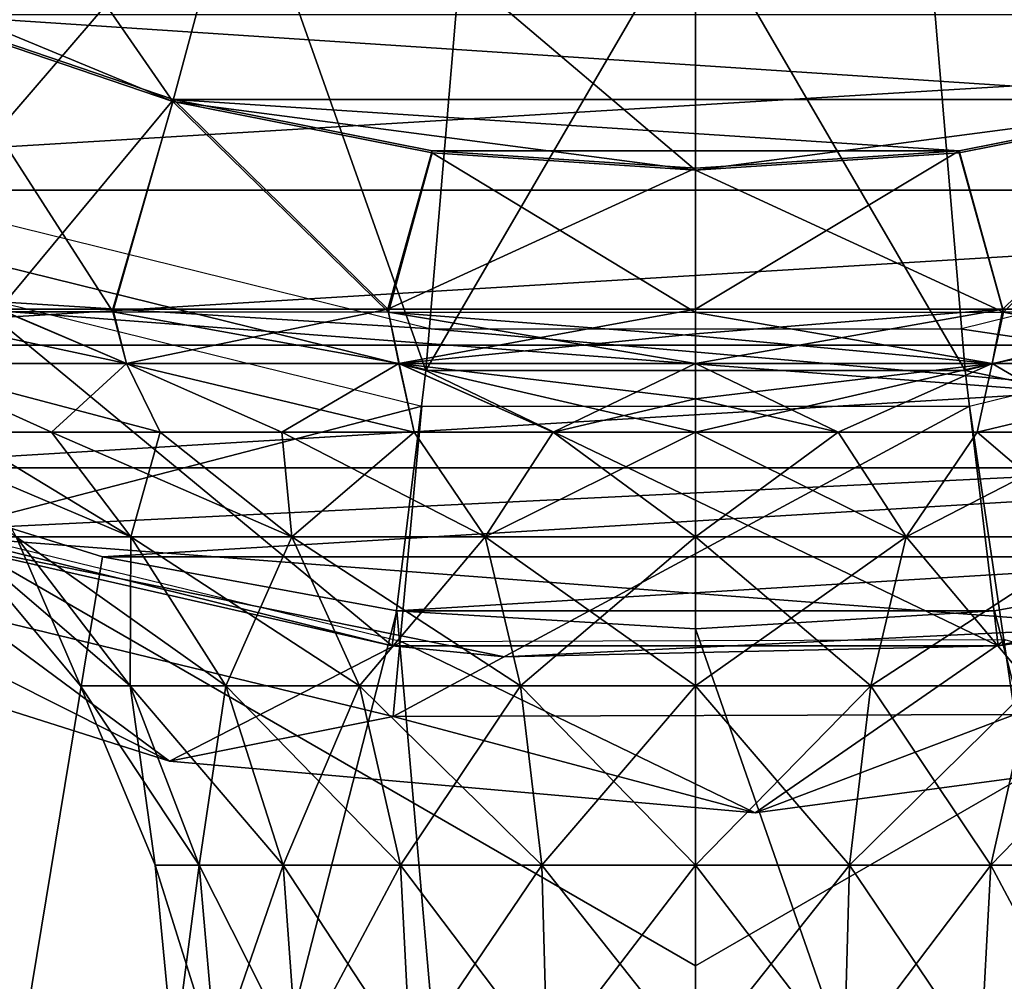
# Model space of a CAD drawing. Header units: millimetres. Extents: x -110 to 119, y -127 to 212.
# Tile 120 of 186: x 71 to 77, y -17 to -11. Entities that reach past the tile are written whole.
import ezdxf

# ---------------------------------------------------------------- set-up
doc = ezdxf.new("R2010")
doc.units = ezdxf.units.MM
doc.header["$LTSCALE"] = 26.699852
for name, color, linetype in [('1', 7, 'CONTINUOUS'), ('11', 7, 'CONTINUOUS'), ('13', 7, 'CONTINUOUS'), ('14', 7, 'CONTINUOUS'), ('387', 7, 'CONTINUOUS'), ('388', 7, 'CONTINUOUS'), ('389', 7, 'CONTINUOUS'), ('390', 7, 'CONTINUOUS'), ('4', 7, 'CONTINUOUS'), ('435', 7, 'CONTINUOUS'), ('436', 7, 'CONTINUOUS'), ('437', 7, 'CONTINUOUS'), ('438', 7, 'CONTINUOUS'), ('459', 7, 'CONTINUOUS'), ('460', 7, 'CONTINUOUS'), ('465', 7, 'CONTINUOUS'), ('466', 7, 'CONTINUOUS'), ('467', 7, 'CONTINUOUS'), ('472', 7, 'CONTINUOUS'), ('50', 7, 'CONTINUOUS')]:
    doc.layers.add(name, color=color, linetype=linetype)

msp = doc.modelspace()

# ---------------------------------------------------------------- linework, layer by layer
at = {"layer": '1', "color": 7, "linetype": 'CONTINUOUS', "true_color": 0xa2afbf}
for points in [[(65.2258, -11.0335, -36), (66.6272, -12.1313, -36), (84.7742, -11.0335, -36), (65.2258, -11.0335, -36)], [(66.6272, -12.1313, -36), (83.3728, -12.1313, -36), (84.7742, -11.0335, -36), (66.6272, -12.1313, -36)], [(66.6272, -12.1313, -36), (68.1503, -13.0519, -36), (83.3728, -12.1313, -36), (66.6272, -12.1313, -36)], [(68.1503, -13.0519, -36), (81.8497, -13.0519, -36), (83.3728, -12.1313, -36), (68.1503, -13.0519, -36)], [(68.1503, -13.0519, -36), (69.773, -13.7821, -36), (81.8497, -13.0519, -36), (68.1503, -13.0519, -36)], [(69.773, -13.7821, -36), (80.227, -13.7821, -36), (81.8497, -13.0519, -36), (69.773, -13.7821, -36)], [(69.773, -13.7821, -36), (71.4719, -14.3116, -36), (80.227, -13.7821, -36), (69.773, -13.7821, -36)], [(71.4719, -14.3116, -36), (78.5281, -14.3116, -36), (80.227, -13.7821, -36), (71.4719, -14.3116, -36)], [(71.4719, -14.3116, -36), (73.2226, -14.6326, -36), (78.5281, -14.3116, -36), (71.4719, -14.3116, -36)], [(73.2226, -14.6326, -36), (76.7774, -14.6326, -36), (78.5281, -14.3116, -36), (73.2226, -14.6326, -36)], [(73.2226, -14.6326, -36), (75, -14.7402, -36), (76.7774, -14.6326, -36), (73.2226, -14.6326, -36)]]:
    msp.add_3dface(points, dxfattribs=at)
at = {"layer": '11', "color": 7, "linetype": 'CONTINUOUS', "true_color": 0xa2afbf}
msp.add_3dface([(60.5, -8.3716, -21), (75, -16.7432, -21), (89.5, -8.3716, -21), (60.5, -8.3716, -21)], dxfattribs=at)
at = {"layer": '13', "color": 7, "linetype": 'CONTINUOUS', "true_color": 0xa2afbf}
for points in [[(89.5, -8.3716, -21), (75, -16.7432, -21), (89.5, -8.3716, -35), (89.5, -8.3716, -21)], [(89.5, -8.3716, -35), (75, -16.7432, -21), (75, -16.7432, -35), (89.5, -8.3716, -35)]]:
    msp.add_3dface(points, dxfattribs=at)
at = {"layer": '14', "color": 7, "linetype": 'CONTINUOUS', "true_color": 0xa2afbf}
for points in [[(75, -16.7432, -21), (60.5, -8.3716, -21), (75, -16.7432, -35), (75, -16.7432, -21)], [(75, -16.7432, -35), (60.5, -8.3716, -21), (60.5, -8.3716, -35), (75, -16.7432, -35)]]:
    msp.add_3dface(points, dxfattribs=at)
at = {"layer": '387', "color": 7, "linetype": 'CONTINUOUS', "true_color": 0xa2afbf}
for points in [[(71.0014, -9.6535, 40.7), (69.775, -9.05, 40.7), (70.2834, -12.4356, 20.8), (71.0014, -9.6535, 40.7)], [(72.2953, -10.0939, 40.7), (71.0014, -9.6535, 40.7), (70.2834, -12.4356, 20.8), (72.2953, -10.0939, 40.7)], [(73.3964, -13.203, 20.8), (72.2953, -10.0939, 40.7), (70.2834, -12.4356, 20.8), (73.3964, -13.203, 20.8)], [(73.6362, -10.3595, 40.7), (72.2953, -10.0939, 40.7), (73.3964, -13.203, 20.8), (73.6362, -10.3595, 40.7)], [(77.7047, -10.0939, 40.7), (76.3638, -10.3595, 40.7), (79.7159, -12.4358, 20.8), (77.7047, -10.0939, 40.7)], [(75, -10.45, 40.7), (73.6362, -10.3595, 40.7), (73.3964, -13.203, 20.8), (75, -10.45, 40.7)], [(76.3638, -10.3595, 40.7), (75, -10.45, 40.7), (76.6027, -13.2031, 20.8), (76.3638, -10.3595, 40.7)], [(79.7159, -12.4358, 20.8), (76.3638, -10.3595, 40.7), (76.6027, -13.2031, 20.8), (79.7159, -12.4358, 20.8)], [(76.6027, -13.2031, 20.8), (75, -10.45, 40.7), (73.3964, -13.203, 20.8), (76.6027, -13.2031, 20.8)]]:
    msp.add_3dface(points, dxfattribs=at)
at = {"layer": '388', "color": 7, "linetype": 'CONTINUOUS', "true_color": 0xa2afbf}
for points in [[(73.1946, -14.8406, 17.5), (70.2834, -12.4356, 20.8), (69.695, -13.9771, 17.5), (73.1946, -14.8406, 17.5)], [(73.3964, -13.203, 20.8), (70.2834, -12.4356, 20.8), (73.1946, -14.8406, 17.5), (73.3964, -13.203, 20.8)], [(79.7159, -12.4358, 20.8), (76.6027, -13.2031, 20.8), (80.2991, -13.9793, 17.5), (79.7159, -12.4358, 20.8)], [(76.7991, -14.8413, 17.5), (73.3964, -13.203, 20.8), (73.1946, -14.8406, 17.5), (76.7991, -14.8413, 17.5)], [(76.6027, -13.2031, 20.8), (73.3964, -13.203, 20.8), (76.7991, -14.8413, 17.5), (76.6027, -13.2031, 20.8)], [(80.2991, -13.9793, 17.5), (76.6027, -13.2031, 20.8), (76.7991, -14.8413, 17.5), (80.2991, -13.9793, 17.5)]]:
    msp.add_3dface(points, dxfattribs=at)
at = {"layer": '389', "color": 7, "linetype": 'CONTINUOUS', "true_color": 0xa2afbf}
for points in [[(73.1946, -14.8406, 17.5), (69.695, -13.9771, 17.5), (70.2177, -14.1638, 12.5), (73.1946, -14.8406, 17.5)], [(80.2991, -13.9793, 17.5), (76.7991, -14.8413, 17.5), (77.5793, -14.7249, 12.5), (80.2991, -13.9793, 17.5)], [(73.8632, -14.9059, 12.5), (73.1946, -14.8406, 17.5), (70.2177, -14.1638, 12.5), (73.8632, -14.9059, 12.5)], [(77.5793, -14.7249, 12.5), (76.7991, -14.8413, 17.5), (73.8632, -14.9059, 12.5), (77.5793, -14.7249, 12.5)], [(76.7991, -14.8413, 17.5), (73.1946, -14.8406, 17.5), (73.8632, -14.9059, 12.5), (76.7991, -14.8413, 17.5)]]:
    msp.add_3dface(points, dxfattribs=at)
at = {"layer": '390', "color": 7, "linetype": 'CONTINUOUS', "true_color": 0xa2afbf}
for points in [[(73.4266, -12.9547, 12.5), (66.8684, -12.5445, 12.5), (70.3723, -12.2017, 12.5), (73.4266, -12.9547, 12.5)], [(79.6283, -12.2017, 12.5), (81.1359, -13.6317, 12.5), (76.574, -12.9547, 12.5), (79.6283, -12.2017, 12.5)], [(81.1359, -13.6317, 12.5), (70.2177, -14.1638, 12.5), (66.8684, -12.5445, 12.5), (81.1359, -13.6317, 12.5)], [(81.1359, -13.6317, 12.5), (66.8684, -12.5445, 12.5), (73.4266, -12.9547, 12.5), (81.1359, -13.6317, 12.5)], [(76.574, -12.9547, 12.5), (81.1359, -13.6317, 12.5), (73.4266, -12.9547, 12.5), (76.574, -12.9547, 12.5)], [(81.1359, -13.6317, 12.5), (77.5793, -14.7249, 12.5), (70.2177, -14.1638, 12.5), (81.1359, -13.6317, 12.5)], [(77.5793, -14.7249, 12.5), (73.8632, -14.9059, 12.5), (70.2177, -14.1638, 12.5), (77.5793, -14.7249, 12.5)]]:
    msp.add_3dface(points, dxfattribs=at)
at = {"layer": '4', "color": 7, "linetype": 'CONTINUOUS', "true_color": 0xa2afbf}
for points in [[(69.773, -13.7821, -36), (68.1718, -34.3275, -53), (71.4719, -14.3116, -36), (69.773, -13.7821, -36)], [(71.4719, -14.3116, -36), (68.1718, -34.3275, -53), (73.2226, -14.6326, -36), (71.4719, -14.3116, -36)], [(76.7774, -14.6326, -36), (81.8282, -34.3275, -53), (78.5281, -14.3116, -36), (76.7774, -14.6326, -36)], [(68.1718, -34.3275, -53), (75, -35, -53), (73.2226, -14.6326, -36), (68.1718, -34.3275, -53)], [(73.2226, -14.6326, -36), (75, -35, -53), (75, -14.7402, -36), (73.2226, -14.6326, -36)], [(75, -14.7402, -36), (81.8282, -34.3275, -53), (76.7774, -14.6326, -36), (75, -14.7402, -36)], [(75, -35, -53), (81.8282, -34.3275, -53), (75, -14.7402, -36), (75, -35, -53)]]:
    msp.add_3dface(points, dxfattribs=at)
at = {"layer": '435', "color": 7, "linetype": 'CONTINUOUS', "true_color": 0xa2afbf}
for points in [[(71.894, -11.5909, 42.1), (70.4076, -11.0863, 42.1), (78.1067, -11.5909, 42.1), (71.894, -11.5909, 42.1)], [(78.1067, -11.5909, 42.1), (70.4076, -11.0863, 42.1), (79.593, -11.0863, 42.1), (78.1067, -11.5909, 42.1)], [(73.4336, -11.8973, 42.1), (71.894, -11.5909, 42.1), (76.567, -11.8973, 42.1), (73.4336, -11.8973, 42.1)], [(76.567, -11.8973, 42.1), (71.894, -11.5909, 42.1), (78.1067, -11.5909, 42.1), (76.567, -11.8973, 42.1)], [(75.0003, -12, 42.1), (73.4336, -11.8973, 42.1), (76.567, -11.8973, 42.1), (75.0003, -12, 42.1)]]:
    msp.add_3dface(points, dxfattribs=at)
at = {"layer": '436', "color": 7, "linetype": 'CONTINUOUS', "true_color": 0xa2afbf}
for points in [[(70.8909, -12.8532, 55.0137), (71.5346, -12.8542, 55.4795), (70.4037, -11.0971, 57.95), (70.8909, -12.8532, 55.0137)], [(70.4037, -11.0971, 57.95), (71.5346, -12.8542, 55.4795), (71.8915, -11.6022, 57.95), (70.4037, -11.0971, 57.95)], [(70.4076, -11.0863, 42.1), (71.894, -11.5909, 42.1), (70.8574, -12.8383, 45.0432), (70.4076, -11.0863, 42.1)], [(70.8574, -12.8383, 45.0432), (71.894, -11.5909, 42.1), (71.5331, -12.838, 44.5507), (70.8574, -12.8383, 45.0432)], [(71.5331, -12.838, 44.5507), (71.894, -11.5909, 42.1), (73.17, -12.8382, 43.8095), (71.5331, -12.838, 44.5507)], [(71.894, -11.5909, 42.1), (73.4336, -11.8973, 42.1), (73.17, -12.8382, 43.8095), (71.894, -11.5909, 42.1)], [(76.567, -11.8973, 42.1), (78.1067, -11.5909, 42.1), (76.8282, -12.8382, 43.8088), (76.567, -11.8973, 42.1)], [(76.8282, -12.8382, 43.8088), (78.1067, -11.5909, 42.1), (78.4647, -12.838, 44.5489), (76.8282, -12.8382, 43.8088)], [(71.5346, -12.8542, 55.4795), (73.1725, -12.8565, 56.2207), (71.8915, -11.6022, 57.95), (71.5346, -12.8542, 55.4795)], [(71.8915, -11.6022, 57.95), (73.1725, -12.8565, 56.2207), (73.4325, -11.9087, 57.95), (71.8915, -11.6022, 57.95)], [(76.5681, -11.9087, 57.95), (76.8307, -12.8565, 56.2199), (78.1091, -11.6022, 57.95), (76.5681, -11.9087, 57.95)], [(76.8307, -12.8565, 56.2199), (78.4688, -12.8542, 55.4778), (78.1091, -11.6022, 57.95), (76.8307, -12.8565, 56.2199)], [(73.4336, -11.8973, 42.1), (75.0003, -12, 42.1), (73.17, -12.8382, 43.8095), (73.4336, -11.8973, 42.1)], [(73.1725, -12.8565, 56.2207), (75.0003, -12.8571, 56.4842), (73.4325, -11.9087, 57.95), (73.1725, -12.8565, 56.2207)], [(73.4325, -11.9087, 57.95), (75.0003, -12.8571, 56.4842), (75.0003, -12.0115, 57.95), (73.4325, -11.9087, 57.95)], [(75.0003, -12, 42.1), (76.567, -11.8973, 42.1), (75.0003, -12.838, 43.5453), (75.0003, -12, 42.1)], [(75.0003, -12.838, 43.5453), (76.567, -11.8973, 42.1), (76.8282, -12.8382, 43.8088), (75.0003, -12.838, 43.5453)], [(75.0003, -12.0115, 57.95), (76.8307, -12.8565, 56.2199), (76.5681, -11.9087, 57.95), (75.0003, -12.0115, 57.95)], [(75.0003, -12, 42.1), (75.0003, -12.838, 43.5453), (73.17, -12.8382, 43.8095), (75.0003, -12, 42.1)], [(75.0003, -12.8571, 56.4842), (76.8307, -12.8565, 56.2199), (75.0003, -12.0115, 57.95), (75.0003, -12.8571, 56.4842)]]:
    msp.add_3dface(points, dxfattribs=at)
at = {"layer": '437', "color": 7, "linetype": 'CONTINUOUS', "true_color": 0xa2afbf}
for points in [[(68.9942, -10.402, 60.4472), (70.4037, -11.0971, 57.95), (71.8913, -11.6021, 60.4472), (68.9942, -10.402, 60.4472)], [(70.4037, -11.0971, 57.95), (71.8915, -11.6022, 57.95), (71.8913, -11.6021, 60.4472), (70.4037, -11.0971, 57.95)], [(71.8915, -11.6022, 57.95), (73.4325, -11.9087, 57.95), (71.8913, -11.6021, 60.4472), (71.8915, -11.6022, 57.95)], [(73.4325, -11.9087, 57.95), (75.0003, -12.0115, 57.95), (71.8913, -11.6021, 60.4472), (73.4325, -11.9087, 57.95)], [(71.8913, -11.6021, 60.4472), (75.0003, -12.0115, 57.95), (75.0003, -12.0115, 60.4472), (71.8913, -11.6021, 60.4472)], [(75.0003, -12.0115, 60.4472), (78.1091, -11.6022, 57.95), (78.1093, -11.6021, 60.4472), (75.0003, -12.0115, 60.4472)], [(76.5681, -11.9087, 57.95), (78.1091, -11.6022, 57.95), (75.0003, -12.0115, 60.4472), (76.5681, -11.9087, 57.95)], [(75.0003, -12.0115, 57.95), (76.5681, -11.9087, 57.95), (75.0003, -12.0115, 60.4472), (75.0003, -12.0115, 57.95)]]:
    msp.add_3dface(points, dxfattribs=at)
at = {"layer": '438', "color": 7, "linetype": 'CONTINUOUS', "true_color": 0xa2afbf}
for points in [[(68.9942, -10.402, 60.4472), (71.8913, -11.6021, 60.4472), (69.9328, -8.7772, 60.95), (68.9942, -10.402, 60.4472)], [(69.9328, -8.7772, 60.95), (71.8913, -11.6021, 60.4472), (72.3777, -9.7897, 60.95), (69.9328, -8.7772, 60.95)], [(71.8913, -11.6021, 60.4472), (75.0003, -12.0115, 60.4472), (72.3777, -9.7897, 60.95), (71.8913, -11.6021, 60.4472)], [(72.3777, -9.7897, 60.95), (75.0003, -12.0115, 60.4472), (75.0003, -10.1349, 60.95), (72.3777, -9.7897, 60.95)], [(75.0003, -10.1349, 60.95), (78.1093, -11.6021, 60.4472), (77.6229, -9.7897, 60.95), (75.0003, -10.1349, 60.95)], [(75.0003, -12.0115, 60.4472), (78.1093, -11.6021, 60.4472), (75.0003, -10.1349, 60.95), (75.0003, -12.0115, 60.4472)]]:
    msp.add_3dface(points, dxfattribs=at)
at = {"layer": '459', "color": 7, "linetype": 'CONTINUOUS', "true_color": 0xa2afbf}
for points in [[(75.0003, -13.1605, 56.2877), (75.0003, -13.372, 55.8698), (75.8482, -13.5691, 55.3783), (75.0003, -13.1605, 56.2877)], [(76.7644, -13.1605, 56.0341), (75.0003, -13.1605, 56.2877), (75.8482, -13.5691, 55.3783), (76.7644, -13.1605, 56.0341)], [(75.0003, -13.1605, 43.7623), (76.7644, -13.1605, 44.0159), (75.0003, -13.372, 44.1802), (75.0003, -13.1605, 43.7623)], [(75.0003, -13.372, 44.1802), (76.7644, -13.1605, 44.0159), (75.0003, -13.5691, 44.605), (75.0003, -13.372, 44.1802)], [(75.0003, -13.5691, 44.605), (76.7644, -13.1605, 44.0159), (75.8482, -13.5691, 44.6717), (75.0003, -13.5691, 44.605)], [(76.6752, -13.5691, 55.1797), (76.7644, -13.1605, 56.0341), (75.8482, -13.5691, 55.3783), (76.6752, -13.5691, 55.1797)], [(75.8482, -13.5691, 44.6717), (76.7644, -13.1605, 44.0159), (76.6752, -13.5691, 44.8703), (75.8482, -13.5691, 44.6717)], [(77.4609, -13.5691, 54.8543), (76.7644, -13.1605, 56.0341), (76.6752, -13.5691, 55.1797), (77.4609, -13.5691, 54.8543)], [(76.7644, -13.1605, 44.0159), (78.3858, -13.1605, 44.7563), (76.6752, -13.5691, 44.8703), (76.7644, -13.1605, 44.0159)], [(76.6752, -13.5691, 44.8703), (78.3858, -13.1605, 44.7563), (77.4609, -13.5691, 45.1957), (76.6752, -13.5691, 44.8703)], [(78.3858, -13.1605, 55.2937), (76.7644, -13.1605, 56.0341), (77.4609, -13.5691, 54.8543), (78.3858, -13.1605, 55.2937)], [(75.0003, -13.372, 55.8698), (75.0003, -13.5691, 55.445), (75.8482, -13.5691, 55.3783), (75.0003, -13.372, 55.8698)]]:
    msp.add_3dface(points, dxfattribs=at)
at = {"layer": '460', "color": 7, "linetype": 'CONTINUOUS', "true_color": 0xa2afbf}
for points in [[(75.0003, -12.838, 43.5453), (76.8282, -12.8382, 43.8088), (75.0003, -12.9858, 43.6739), (75.0003, -12.838, 43.5453)], [(76.8282, -12.8382, 43.8088), (76.7644, -13.1605, 44.0159), (75.0003, -13.1605, 43.7623), (76.8282, -12.8382, 43.8088)], [(76.8282, -12.8382, 43.8088), (75.0003, -13.1605, 43.7623), (75.0003, -12.9858, 43.6739), (76.8282, -12.8382, 43.8088)], [(76.8307, -12.8565, 56.2199), (75.0003, -12.8571, 56.4842), (76.7644, -13.1605, 56.0341), (76.8307, -12.8565, 56.2199)], [(76.7644, -13.1605, 56.0341), (75.0003, -12.8571, 56.4842), (75.0003, -12.9975, 56.3684), (76.7644, -13.1605, 56.0341)], [(76.8282, -12.8382, 43.8088), (78.4647, -12.838, 44.5489), (76.7644, -13.1605, 44.0159), (76.8282, -12.8382, 43.8088)], [(78.4647, -12.838, 44.5489), (78.3858, -13.1605, 44.7563), (76.7644, -13.1605, 44.0159), (78.4647, -12.838, 44.5489)], [(76.8307, -12.8565, 56.2199), (76.7644, -13.1605, 56.0341), (78.3858, -13.1605, 55.2937), (76.8307, -12.8565, 56.2199)], [(78.4688, -12.8542, 55.4778), (76.8307, -12.8565, 56.2199), (78.3858, -13.1605, 55.2937), (78.4688, -12.8542, 55.4778)], [(75.0003, -13.1605, 56.2877), (76.7644, -13.1605, 56.0341), (75.0003, -12.9975, 56.3684), (75.0003, -13.1605, 56.2877)]]:
    msp.add_3dface(points, dxfattribs=at)
at = {"layer": '465', "color": 7, "linetype": 'CONTINUOUS', "true_color": 0xa2afbf}
for points in [[(75.8482, -13.5691, 55.3783), (75.0003, -13.5691, 55.445), (76.2524, -14.1921, 54.2891), (75.8482, -13.5691, 55.3783)], [(75.0003, -13.5691, 55.445), (75.0003, -14.1921, 54.4692), (76.2524, -14.1921, 54.2891), (75.0003, -13.5691, 55.445)], [(75.0003, -13.5691, 44.605), (75.8482, -13.5691, 44.6717), (75.0003, -14.1921, 45.5808), (75.0003, -13.5691, 44.605)], [(75.8482, -13.5691, 44.6717), (76.2524, -14.1921, 45.7609), (75.0003, -14.1921, 45.5808), (75.8482, -13.5691, 44.6717)], [(75.8482, -13.5691, 44.6717), (76.6752, -13.5691, 44.8703), (76.2524, -14.1921, 45.7609), (75.8482, -13.5691, 44.6717)], [(76.6752, -13.5691, 55.1797), (75.8482, -13.5691, 55.3783), (76.2524, -14.1921, 54.2891), (76.6752, -13.5691, 55.1797)], [(76.6752, -13.5691, 44.8703), (77.4609, -13.5691, 45.1957), (76.2524, -14.1921, 45.7609), (76.6752, -13.5691, 44.8703)], [(77.4609, -13.5691, 45.1957), (77.403, -14.1921, 46.2863), (76.2524, -14.1921, 45.7609), (77.4609, -13.5691, 45.1957)], [(76.6752, -13.5691, 55.1797), (76.2524, -14.1921, 54.2891), (77.403, -14.1921, 53.7637), (76.6752, -13.5691, 55.1797)], [(77.4609, -13.5691, 54.8543), (76.6752, -13.5691, 55.1797), (77.403, -14.1921, 53.7637), (77.4609, -13.5691, 54.8543)], [(75.0003, -15.0779, 53.722), (76.0419, -15.0779, 53.5723), (75.0003, -14.1921, 54.4692), (75.0003, -15.0779, 53.722)], [(75.0003, -14.1921, 54.4692), (76.0419, -15.0779, 53.5723), (76.2524, -14.1921, 54.2891), (75.0003, -14.1921, 54.4692)], [(76.0419, -15.0779, 46.4777), (75.0003, -15.0779, 46.328), (76.2524, -14.1921, 45.7609), (76.0419, -15.0779, 46.4777)], [(76.2524, -14.1921, 45.7609), (75.0003, -15.0779, 46.328), (75.0003, -14.1921, 45.5808), (76.2524, -14.1921, 45.7609)], [(76.0419, -15.0779, 53.5723), (76.9991, -15.0779, 53.1351), (76.2524, -14.1921, 54.2891), (76.0419, -15.0779, 53.5723)], [(76.9991, -15.0779, 46.9149), (76.0419, -15.0779, 46.4777), (77.403, -14.1921, 46.2863), (76.9991, -15.0779, 46.9149)], [(77.403, -14.1921, 46.2863), (76.0419, -15.0779, 46.4777), (76.2524, -14.1921, 45.7609), (77.403, -14.1921, 46.2863)], [(76.2524, -14.1921, 54.2891), (76.9991, -15.0779, 53.1351), (77.403, -14.1921, 53.7637), (76.2524, -14.1921, 54.2891)], [(75.0003, -16.146, 53.2723), (75.9152, -16.146, 53.1408), (75.0003, -15.0779, 53.722), (75.0003, -16.146, 53.2723)], [(75.0003, -15.0779, 53.722), (75.9152, -16.146, 53.1408), (76.0419, -15.0779, 53.5723), (75.0003, -15.0779, 53.722)], [(75.9152, -16.146, 46.9092), (75.0003, -16.146, 46.7777), (76.0419, -15.0779, 46.4777), (75.9152, -16.146, 46.9092)], [(76.0419, -15.0779, 46.4777), (75.0003, -16.146, 46.7777), (75.0003, -15.0779, 46.328), (76.0419, -15.0779, 46.4777)], [(75.9152, -16.146, 53.1408), (76.7559, -16.146, 52.7568), (76.0419, -15.0779, 53.5723), (75.9152, -16.146, 53.1408)], [(76.7559, -16.146, 47.2932), (75.9152, -16.146, 46.9092), (76.9991, -15.0779, 46.9149), (76.7559, -16.146, 47.2932)], [(76.9991, -15.0779, 46.9149), (75.9152, -16.146, 46.9092), (76.0419, -15.0779, 46.4777), (76.9991, -15.0779, 46.9149)], [(76.0419, -15.0779, 53.5723), (76.7559, -16.146, 52.7568), (76.9991, -15.0779, 53.1351), (76.0419, -15.0779, 53.5723)], [(76.7559, -16.146, 52.7568), (77.4545, -16.146, 52.1515), (76.9991, -15.0779, 53.1351), (76.7559, -16.146, 52.7568)], [(77.4545, -16.146, 47.8985), (76.7559, -16.146, 47.2932), (77.7943, -15.0779, 47.604), (77.4545, -16.146, 47.8985)], [(77.7943, -15.0779, 47.604), (76.7559, -16.146, 47.2932), (76.9991, -15.0779, 46.9149), (77.7943, -15.0779, 47.604)], [(75.0003, -17.2994, 53.1608), (75.8838, -17.2994, 53.0338), (75.0003, -16.146, 53.2723), (75.0003, -17.2994, 53.1608)], [(75.0003, -16.146, 53.2723), (75.8838, -17.2994, 53.0338), (75.9152, -16.146, 53.1408), (75.0003, -16.146, 53.2723)], [(75.8838, -17.2994, 47.0162), (75.0003, -17.2994, 46.8892), (75.9152, -16.146, 46.9092), (75.8838, -17.2994, 47.0162)], [(75.9152, -16.146, 46.9092), (75.0003, -17.2994, 46.8892), (75.0003, -16.146, 46.7777), (75.9152, -16.146, 46.9092)], [(75.8838, -17.2994, 53.0338), (76.6957, -17.2994, 52.663), (75.9152, -16.146, 53.1408), (75.8838, -17.2994, 53.0338)], [(76.6957, -17.2994, 47.387), (75.8838, -17.2994, 47.0162), (76.7559, -16.146, 47.2932), (76.6957, -17.2994, 47.387)], [(76.7559, -16.146, 47.2932), (75.8838, -17.2994, 47.0162), (75.9152, -16.146, 46.9092), (76.7559, -16.146, 47.2932)], [(75.9152, -16.146, 53.1408), (76.6957, -17.2994, 52.663), (76.7559, -16.146, 52.7568), (75.9152, -16.146, 53.1408)], [(76.6957, -17.2994, 52.663), (77.3702, -17.2994, 52.0785), (76.7559, -16.146, 52.7568), (76.6957, -17.2994, 52.663)], [(77.3702, -17.2994, 47.9715), (76.6957, -17.2994, 47.387), (77.4545, -16.146, 47.8985), (77.3702, -17.2994, 47.9715)], [(77.4545, -16.146, 47.8985), (76.6957, -17.2994, 47.387), (76.7559, -16.146, 47.2932), (77.4545, -16.146, 47.8985)], [(76.7559, -16.146, 52.7568), (77.3702, -17.2994, 52.0785), (77.4545, -16.146, 52.1515), (76.7559, -16.146, 52.7568)]]:
    msp.add_3dface(points, dxfattribs=at)
at = {"layer": '466', "color": 7, "linetype": 'CONTINUOUS', "true_color": 0xa2afbf}
for points in [[(70.2672, -13.1605, 45.924), (71.6143, -13.1605, 44.7566), (71.1678, -13.5691, 46.1925), (70.2672, -13.1605, 45.924)], [(70.6154, -13.5691, 46.8392), (70.2672, -13.1605, 45.924), (71.1678, -13.5691, 46.1925), (70.6154, -13.5691, 46.8392)], [(71.6146, -13.1605, 55.2936), (70.2675, -13.1605, 54.1264), (71.8145, -13.5691, 54.4099), (71.6146, -13.1605, 55.2936)], [(71.8145, -13.5691, 54.4099), (70.2675, -13.1605, 54.1264), (71.1678, -13.5691, 53.8575), (71.8145, -13.5691, 54.4099)], [(71.1678, -13.5691, 53.8575), (70.2675, -13.1605, 54.1264), (70.6154, -13.5691, 53.2108), (71.1678, -13.5691, 53.8575)], [(71.1678, -13.5691, 46.1925), (71.6143, -13.1605, 44.7566), (71.8145, -13.5691, 45.6401), (71.1678, -13.5691, 46.1925)], [(71.6143, -13.1605, 44.7566), (73.2358, -13.1605, 44.016), (72.5397, -13.5691, 45.1957), (71.6143, -13.1605, 44.7566)], [(71.8145, -13.5691, 45.6401), (71.6143, -13.1605, 44.7566), (72.5397, -13.5691, 45.1957), (71.8145, -13.5691, 45.6401)], [(73.236, -13.1605, 56.034), (71.6146, -13.1605, 55.2936), (73.3254, -13.5691, 55.1797), (73.236, -13.1605, 56.034)], [(73.3254, -13.5691, 55.1797), (71.6146, -13.1605, 55.2936), (72.5397, -13.5691, 54.8543), (73.3254, -13.5691, 55.1797)], [(72.5397, -13.5691, 54.8543), (71.6146, -13.1605, 55.2936), (71.8145, -13.5691, 54.4099), (72.5397, -13.5691, 54.8543)], [(72.5397, -13.5691, 45.1957), (73.2358, -13.1605, 44.016), (73.3254, -13.5691, 44.8703), (72.5397, -13.5691, 45.1957)], [(73.2358, -13.1605, 44.016), (75.0003, -13.1605, 43.7623), (74.1524, -13.5691, 44.6717), (73.2358, -13.1605, 44.016)], [(73.3254, -13.5691, 44.8703), (73.2358, -13.1605, 44.016), (74.1524, -13.5691, 44.6717), (73.3254, -13.5691, 44.8703)], [(75.0003, -13.5691, 55.445), (75.0003, -13.372, 55.8698), (73.236, -13.1605, 56.034), (75.0003, -13.5691, 55.445)], [(75.0003, -13.5691, 55.445), (73.236, -13.1605, 56.034), (74.1524, -13.5691, 55.3783), (75.0003, -13.5691, 55.445)], [(75.0003, -13.372, 55.8698), (75.0003, -13.1605, 56.2877), (73.236, -13.1605, 56.034), (75.0003, -13.372, 55.8698)], [(74.1524, -13.5691, 55.3783), (73.236, -13.1605, 56.034), (73.3254, -13.5691, 55.1797), (74.1524, -13.5691, 55.3783)], [(75.0003, -13.1605, 43.7623), (75.0003, -13.372, 44.1802), (74.1524, -13.5691, 44.6717), (75.0003, -13.1605, 43.7623)], [(75.0003, -13.372, 44.1802), (75.0003, -13.5691, 44.605), (74.1524, -13.5691, 44.6717), (75.0003, -13.372, 44.1802)]]:
    msp.add_3dface(points, dxfattribs=at)
at = {"layer": '467', "color": 7, "linetype": 'CONTINUOUS', "true_color": 0xa2afbf}
for points in [[(70.8909, -12.8532, 55.0137), (70.1696, -12.8515, 54.3217), (71.6146, -13.1605, 55.2936), (70.8909, -12.8532, 55.0137)], [(70.1696, -12.8515, 54.3217), (70.2675, -13.1605, 54.1264), (71.6146, -13.1605, 55.2936), (70.1696, -12.8515, 54.3217)], [(70.8574, -12.8383, 45.0432), (71.6143, -13.1605, 44.7566), (70.2672, -13.1605, 45.924), (70.8574, -12.8383, 45.0432)], [(70.8574, -12.8383, 45.0432), (71.5331, -12.838, 44.5507), (71.6143, -13.1605, 44.7566), (70.8574, -12.8383, 45.0432)], [(71.5346, -12.8542, 55.4795), (70.8909, -12.8532, 55.0137), (71.6146, -13.1605, 55.2936), (71.5346, -12.8542, 55.4795)], [(71.5331, -12.838, 44.5507), (73.17, -12.8382, 43.8095), (71.6143, -13.1605, 44.7566), (71.5331, -12.838, 44.5507)], [(73.1725, -12.8565, 56.2207), (71.5346, -12.8542, 55.4795), (73.236, -13.1605, 56.034), (73.1725, -12.8565, 56.2207)], [(71.5346, -12.8542, 55.4795), (71.6146, -13.1605, 55.2936), (73.236, -13.1605, 56.034), (71.5346, -12.8542, 55.4795)], [(73.17, -12.8382, 43.8095), (73.2358, -13.1605, 44.016), (71.6143, -13.1605, 44.7566), (73.17, -12.8382, 43.8095)], [(73.17, -12.8382, 43.8095), (75.0003, -12.838, 43.5453), (73.2358, -13.1605, 44.016), (73.17, -12.8382, 43.8095)], [(75.0003, -12.8571, 56.4842), (73.1725, -12.8565, 56.2207), (75.0003, -12.9975, 56.3684), (75.0003, -12.8571, 56.4842)], [(73.1725, -12.8565, 56.2207), (75.0003, -13.1605, 56.2877), (75.0003, -12.9975, 56.3684), (73.1725, -12.8565, 56.2207)], [(75.0003, -13.1605, 56.2877), (73.1725, -12.8565, 56.2207), (73.236, -13.1605, 56.034), (75.0003, -13.1605, 56.2877)], [(75.0003, -12.838, 43.5453), (75.0003, -12.9858, 43.6739), (73.2358, -13.1605, 44.016), (75.0003, -12.838, 43.5453)], [(75.0003, -12.9858, 43.6739), (75.0003, -13.1605, 43.7623), (73.2358, -13.1605, 44.016), (75.0003, -12.9858, 43.6739)]]:
    msp.add_3dface(points, dxfattribs=at)
at = {"layer": '472', "color": 7, "linetype": 'CONTINUOUS', "true_color": 0xa2afbf}
for points in [[(70.6154, -13.5691, 53.2108), (70.1711, -13.5691, 52.4856), (71.6416, -14.1921, 52.9353), (70.6154, -13.5691, 53.2108)], [(70.1711, -13.5691, 52.4856), (70.9578, -14.1921, 51.8712), (71.6416, -14.1921, 52.9353), (70.1711, -13.5691, 52.4856)], [(71.1678, -13.5691, 53.8575), (70.6154, -13.5691, 53.2108), (71.6416, -14.1921, 52.9353), (71.1678, -13.5691, 53.8575)], [(70.6154, -13.5691, 46.8392), (71.1678, -13.5691, 46.1925), (71.6416, -14.1921, 47.1147), (70.6154, -13.5691, 46.8392)], [(70.6154, -13.5691, 46.8392), (71.6416, -14.1921, 47.1147), (70.9578, -14.1921, 48.1788), (70.6154, -13.5691, 46.8392)], [(71.8145, -13.5691, 54.4099), (71.1678, -13.5691, 53.8575), (72.5976, -14.1921, 53.7637), (71.8145, -13.5691, 54.4099)], [(71.1678, -13.5691, 53.8575), (71.6416, -14.1921, 52.9353), (72.5976, -14.1921, 53.7637), (71.1678, -13.5691, 53.8575)], [(71.1678, -13.5691, 46.1925), (71.8145, -13.5691, 45.6401), (71.6416, -14.1921, 47.1147), (71.1678, -13.5691, 46.1925)], [(71.8145, -13.5691, 45.6401), (72.5976, -14.1921, 46.2863), (71.6416, -14.1921, 47.1147), (71.8145, -13.5691, 45.6401)], [(72.5397, -13.5691, 54.8543), (71.8145, -13.5691, 54.4099), (72.5976, -14.1921, 53.7637), (72.5397, -13.5691, 54.8543)], [(71.8145, -13.5691, 45.6401), (72.5397, -13.5691, 45.1957), (72.5976, -14.1921, 46.2863), (71.8145, -13.5691, 45.6401)], [(73.3254, -13.5691, 55.1797), (72.5397, -13.5691, 54.8543), (73.7482, -14.1921, 54.2891), (73.3254, -13.5691, 55.1797)], [(72.5397, -13.5691, 54.8543), (72.5976, -14.1921, 53.7637), (73.7482, -14.1921, 54.2891), (72.5397, -13.5691, 54.8543)], [(72.5397, -13.5691, 45.1957), (73.3254, -13.5691, 44.8703), (72.5976, -14.1921, 46.2863), (72.5397, -13.5691, 45.1957)], [(73.3254, -13.5691, 44.8703), (73.7482, -14.1921, 45.7609), (72.5976, -14.1921, 46.2863), (73.3254, -13.5691, 44.8703)], [(74.1524, -13.5691, 55.3783), (73.3254, -13.5691, 55.1797), (73.7482, -14.1921, 54.2891), (74.1524, -13.5691, 55.3783)], [(73.3254, -13.5691, 44.8703), (74.1524, -13.5691, 44.6717), (73.7482, -14.1921, 45.7609), (73.3254, -13.5691, 44.8703)], [(75.0003, -13.5691, 44.605), (75.0003, -14.1921, 45.5808), (73.7482, -14.1921, 45.7609), (75.0003, -13.5691, 44.605)], [(74.1524, -13.5691, 44.6717), (75.0003, -13.5691, 44.605), (73.7482, -14.1921, 45.7609), (74.1524, -13.5691, 44.6717)], [(75.0003, -14.1921, 54.4692), (74.1524, -13.5691, 55.3783), (73.7482, -14.1921, 54.2891), (75.0003, -14.1921, 54.4692)], [(75.0003, -14.1921, 54.4692), (75.0003, -13.5691, 55.445), (74.1524, -13.5691, 55.3783), (75.0003, -14.1921, 54.4692)], [(71.3409, -15.0779, 49.4989), (71.3409, -15.0779, 50.5511), (70.6014, -14.1921, 49.3925), (71.3409, -15.0779, 49.4989)], [(70.9578, -14.1921, 48.1788), (71.3409, -15.0779, 49.4989), (70.6014, -14.1921, 49.3925), (70.9578, -14.1921, 48.1788)], [(71.3409, -15.0779, 50.5511), (71.6374, -15.0779, 51.5608), (70.6014, -14.1921, 50.6575), (71.3409, -15.0779, 50.5511)], [(70.6014, -14.1921, 49.3925), (71.3409, -15.0779, 50.5511), (70.6014, -14.1921, 50.6575), (70.6014, -14.1921, 49.3925)], [(70.6014, -14.1921, 50.6575), (71.6374, -15.0779, 51.5608), (70.9578, -14.1921, 51.8712), (70.6014, -14.1921, 50.6575)], [(71.6374, -15.0779, 48.4892), (71.3409, -15.0779, 49.4989), (70.9578, -14.1921, 48.1788), (71.6374, -15.0779, 48.4892)], [(71.6416, -14.1921, 47.1147), (71.6374, -15.0779, 48.4892), (70.9578, -14.1921, 48.1788), (71.6416, -14.1921, 47.1147)], [(71.6374, -15.0779, 51.5608), (72.2063, -15.0779, 52.446), (70.9578, -14.1921, 51.8712), (71.6374, -15.0779, 51.5608)], [(70.9578, -14.1921, 51.8712), (72.2063, -15.0779, 52.446), (71.6416, -14.1921, 52.9353), (70.9578, -14.1921, 51.8712)], [(72.2063, -15.0779, 47.604), (71.6374, -15.0779, 48.4892), (71.6416, -14.1921, 47.1147), (72.2063, -15.0779, 47.604)], [(72.5976, -14.1921, 46.2863), (72.2063, -15.0779, 47.604), (71.6416, -14.1921, 47.1147), (72.5976, -14.1921, 46.2863)], [(72.2063, -15.0779, 52.446), (73.0016, -15.0779, 53.1351), (71.6416, -14.1921, 52.9353), (72.2063, -15.0779, 52.446)], [(71.6416, -14.1921, 52.9353), (73.0016, -15.0779, 53.1351), (72.5976, -14.1921, 53.7637), (71.6416, -14.1921, 52.9353)], [(73.0016, -15.0779, 46.9149), (72.2063, -15.0779, 47.604), (72.5976, -14.1921, 46.2863), (73.0016, -15.0779, 46.9149)], [(73.7482, -14.1921, 45.7609), (73.0016, -15.0779, 46.9149), (72.5976, -14.1921, 46.2863), (73.7482, -14.1921, 45.7609)], [(73.0016, -15.0779, 53.1351), (73.9587, -15.0779, 53.5723), (72.5976, -14.1921, 53.7637), (73.0016, -15.0779, 53.1351)], [(72.5976, -14.1921, 53.7637), (73.9587, -15.0779, 53.5723), (73.7482, -14.1921, 54.2891), (72.5976, -14.1921, 53.7637)], [(73.9587, -15.0779, 46.4777), (73.0016, -15.0779, 46.9149), (73.7482, -14.1921, 45.7609), (73.9587, -15.0779, 46.4777)], [(75.0003, -15.0779, 53.722), (75.0003, -14.1921, 54.4692), (73.7482, -14.1921, 54.2891), (75.0003, -15.0779, 53.722)], [(73.9587, -15.0779, 53.5723), (75.0003, -15.0779, 53.722), (73.7482, -14.1921, 54.2891), (73.9587, -15.0779, 53.5723)], [(75.0003, -14.1921, 45.5808), (73.9587, -15.0779, 46.4777), (73.7482, -14.1921, 45.7609), (75.0003, -14.1921, 45.5808)], [(75.0003, -14.1921, 45.5808), (75.0003, -15.0779, 46.328), (73.9587, -15.0779, 46.4777), (75.0003, -14.1921, 45.5808)], [(71.786, -16.146, 49.5629), (71.786, -16.146, 50.4871), (71.3409, -15.0779, 49.4989), (71.786, -16.146, 49.5629)], [(71.6374, -15.0779, 48.4892), (71.786, -16.146, 49.5629), (71.3409, -15.0779, 49.4989), (71.6374, -15.0779, 48.4892)], [(71.786, -16.146, 50.4871), (72.0464, -16.146, 51.374), (71.3409, -15.0779, 50.5511), (71.786, -16.146, 50.4871)], [(71.3409, -15.0779, 49.4989), (71.786, -16.146, 50.4871), (71.3409, -15.0779, 50.5511), (71.3409, -15.0779, 49.4989)], [(71.3409, -15.0779, 50.5511), (72.0464, -16.146, 51.374), (71.6374, -15.0779, 51.5608), (71.3409, -15.0779, 50.5511)], [(72.0464, -16.146, 48.676), (71.786, -16.146, 49.5629), (71.6374, -15.0779, 48.4892), (72.0464, -16.146, 48.676)], [(72.2063, -15.0779, 47.604), (72.0464, -16.146, 48.676), (71.6374, -15.0779, 48.4892), (72.2063, -15.0779, 47.604)], [(72.0464, -16.146, 51.374), (72.5461, -16.146, 52.1515), (71.6374, -15.0779, 51.5608), (72.0464, -16.146, 51.374)], [(71.6374, -15.0779, 51.5608), (72.5461, -16.146, 52.1515), (72.2063, -15.0779, 52.446), (71.6374, -15.0779, 51.5608)], [(72.5461, -16.146, 47.8985), (72.0464, -16.146, 48.676), (72.2063, -15.0779, 47.604), (72.5461, -16.146, 47.8985)], [(73.0016, -15.0779, 46.9149), (72.5461, -16.146, 47.8985), (72.2063, -15.0779, 47.604), (73.0016, -15.0779, 46.9149)], [(72.5461, -16.146, 52.1515), (73.2447, -16.146, 52.7568), (72.2063, -15.0779, 52.446), (72.5461, -16.146, 52.1515)], [(72.2063, -15.0779, 52.446), (73.2447, -16.146, 52.7568), (73.0016, -15.0779, 53.1351), (72.2063, -15.0779, 52.446)], [(73.2447, -16.146, 47.2932), (72.5461, -16.146, 47.8985), (73.0016, -15.0779, 46.9149), (73.2447, -16.146, 47.2932)], [(73.9587, -15.0779, 46.4777), (73.2447, -16.146, 47.2932), (73.0016, -15.0779, 46.9149), (73.9587, -15.0779, 46.4777)], [(73.2447, -16.146, 52.7568), (74.0854, -16.146, 53.1408), (73.0016, -15.0779, 53.1351), (73.2447, -16.146, 52.7568)], [(73.0016, -15.0779, 53.1351), (74.0854, -16.146, 53.1408), (73.9587, -15.0779, 53.5723), (73.0016, -15.0779, 53.1351)], [(74.0854, -16.146, 46.9092), (73.2447, -16.146, 47.2932), (73.9587, -15.0779, 46.4777), (74.0854, -16.146, 46.9092)], [(75.0003, -16.146, 53.2723), (75.0003, -15.0779, 53.722), (73.9587, -15.0779, 53.5723), (75.0003, -16.146, 53.2723)], [(74.0854, -16.146, 53.1408), (75.0003, -16.146, 53.2723), (73.9587, -15.0779, 53.5723), (74.0854, -16.146, 53.1408)], [(75.0003, -15.0779, 46.328), (74.0854, -16.146, 46.9092), (73.9587, -15.0779, 46.4777), (75.0003, -15.0779, 46.328)], [(75.0003, -15.0779, 46.328), (75.0003, -16.146, 46.7777), (74.0854, -16.146, 46.9092), (75.0003, -15.0779, 46.328)], [(71.8964, -17.2994, 49.5787), (71.8964, -17.2994, 50.4713), (71.786, -16.146, 49.5629), (71.8964, -17.2994, 49.5787)], [(72.0464, -16.146, 48.676), (71.8964, -17.2994, 49.5787), (71.786, -16.146, 49.5629), (72.0464, -16.146, 48.676)], [(71.8964, -17.2994, 50.4713), (72.1479, -17.2994, 51.3277), (71.786, -16.146, 50.4871), (71.8964, -17.2994, 50.4713)], [(71.786, -16.146, 49.5629), (71.8964, -17.2994, 50.4713), (71.786, -16.146, 50.4871), (71.786, -16.146, 49.5629)], [(71.786, -16.146, 50.4871), (72.1479, -17.2994, 51.3277), (72.0464, -16.146, 51.374), (71.786, -16.146, 50.4871)], [(72.1479, -17.2994, 48.7223), (71.8964, -17.2994, 49.5787), (72.0464, -16.146, 48.676), (72.1479, -17.2994, 48.7223)], [(72.5461, -16.146, 47.8985), (72.1479, -17.2994, 48.7223), (72.0464, -16.146, 48.676), (72.5461, -16.146, 47.8985)], [(72.1479, -17.2994, 51.3277), (72.6304, -17.2994, 52.0785), (72.0464, -16.146, 51.374), (72.1479, -17.2994, 51.3277)], [(72.0464, -16.146, 51.374), (72.6304, -17.2994, 52.0785), (72.5461, -16.146, 52.1515), (72.0464, -16.146, 51.374)], [(72.6304, -17.2994, 47.9715), (72.1479, -17.2994, 48.7223), (72.5461, -16.146, 47.8985), (72.6304, -17.2994, 47.9715)], [(73.2447, -16.146, 47.2932), (72.6304, -17.2994, 47.9715), (72.5461, -16.146, 47.8985), (73.2447, -16.146, 47.2932)], [(72.6304, -17.2994, 52.0785), (73.305, -17.2994, 52.663), (72.5461, -16.146, 52.1515), (72.6304, -17.2994, 52.0785)], [(72.5461, -16.146, 52.1515), (73.305, -17.2994, 52.663), (73.2447, -16.146, 52.7568), (72.5461, -16.146, 52.1515)], [(73.305, -17.2994, 47.387), (72.6304, -17.2994, 47.9715), (73.2447, -16.146, 47.2932), (73.305, -17.2994, 47.387)], [(74.0854, -16.146, 46.9092), (73.305, -17.2994, 47.387), (73.2447, -16.146, 47.2932), (74.0854, -16.146, 46.9092)], [(73.305, -17.2994, 52.663), (74.1168, -17.2994, 53.0338), (73.2447, -16.146, 52.7568), (73.305, -17.2994, 52.663)], [(73.2447, -16.146, 52.7568), (74.1168, -17.2994, 53.0338), (74.0854, -16.146, 53.1408), (73.2447, -16.146, 52.7568)], [(74.1168, -17.2994, 47.0162), (73.305, -17.2994, 47.387), (74.0854, -16.146, 46.9092), (74.1168, -17.2994, 47.0162)], [(75.0003, -17.2994, 53.1608), (75.0003, -16.146, 53.2723), (74.0854, -16.146, 53.1408), (75.0003, -17.2994, 53.1608)], [(74.1168, -17.2994, 53.0338), (75.0003, -17.2994, 53.1608), (74.0854, -16.146, 53.1408), (74.1168, -17.2994, 53.0338)], [(75.0003, -16.146, 46.7777), (74.1168, -17.2994, 47.0162), (74.0854, -16.146, 46.9092), (75.0003, -16.146, 46.7777)], [(75.0003, -16.146, 46.7777), (75.0003, -17.2994, 46.8892), (74.1168, -17.2994, 47.0162), (75.0003, -16.146, 46.7777)]]:
    msp.add_3dface(points, dxfattribs=at)
at = {"layer": '50', "color": 7, "linetype": 'CONTINUOUS', "true_color": 0xa2afbf}
for points in [[(70.2078, -12.636, -20), (73.3711, -13.4156, -20), (69.6095, -14.3897, -9.267), (70.2078, -12.636, -20)], [(76.6289, -13.4156, -20), (79.7922, -12.636, -20), (76.8987, -15.2484, -9.267), (76.6289, -13.4156, -20)], [(69.6095, -14.3897, -9.267), (73.3711, -13.4156, -20), (73.202, -15.2607, -9.267), (69.6095, -14.3897, -9.267)], [(73.3711, -13.4156, -20), (76.6289, -13.4156, -20), (73.202, -15.2607, -9.267), (73.3711, -13.4156, -20)], [(73.202, -15.2607, -9.267), (76.6289, -13.4156, -20), (76.8987, -15.2484, -9.267), (73.202, -15.2607, -9.267)], [(68.5911, -14.4854, 1.5559), (71.8711, -15.5261, 1.6363), (69.7661, -13.971, 12.5), (68.5911, -14.4854, 1.5559)], [(69.7661, -13.971, 12.5), (71.8711, -15.5261, 1.6363), (73.2536, -14.8167, 12.5), (69.7661, -13.971, 12.5)], [(71.8711, -15.5261, 1.6363), (68.5911, -14.4854, 1.5559), (69.6095, -14.3897, -9.267), (71.8711, -15.5261, 1.6363)], [(71.8711, -15.5261, 1.6363), (69.6095, -14.3897, -9.267), (73.202, -15.2607, -9.267), (71.8711, -15.5261, 1.6363)], [(71.8711, -15.5261, 1.6363), (75.3539, -15.8343, 1.6363), (73.2536, -14.8167, 12.5), (71.8711, -15.5261, 1.6363)], [(73.2536, -14.8167, 12.5), (75.3539, -15.8343, 1.6363), (76.8422, -14.8051, 12.5), (73.2536, -14.8167, 12.5)], [(75.3539, -15.8343, 1.6363), (78.8194, -15.3708, 1.6363), (76.8422, -14.8051, 12.5), (75.3539, -15.8343, 1.6363)], [(75.3539, -15.8343, 1.6363), (71.8711, -15.5261, 1.6363), (73.202, -15.2607, -9.267), (75.3539, -15.8343, 1.6363)], [(75.3539, -15.8343, 1.6363), (73.202, -15.2607, -9.267), (76.8987, -15.2484, -9.267), (75.3539, -15.8343, 1.6363)], [(78.8194, -15.3708, 1.6363), (75.3539, -15.8343, 1.6363), (76.8987, -15.2484, -9.267), (78.8194, -15.3708, 1.6363)]]:
    msp.add_3dface(points, dxfattribs=at)

doc.saveas('drawing.dxf')
